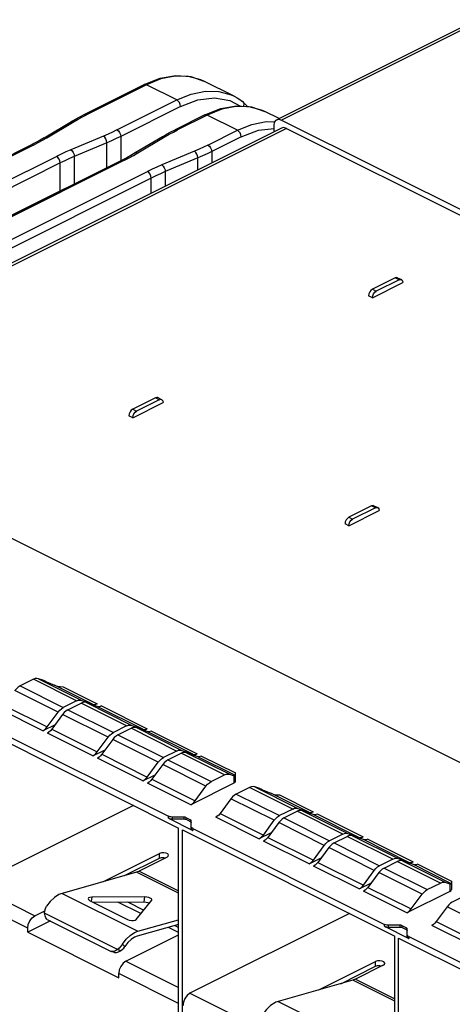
# Paper-space layout '005_EXP_CORICANT_PE_DRAWING_3_3' of a CAD drawing. Header units: millimetres. Extents: x 6 to 413, y 7 to 290.
# Tile 10 of 46: x 145 to 157, y 204 to 231. Entities that reach past the tile are written whole.
import ezdxf

# ---------------------------------------------------------------- set-up
doc = ezdxf.new("R2010")
doc.units = ezdxf.units.MM
doc.header["$LTSCALE"] = 23.1
doc.layers.add('2X6_SFP28_119A00000356A_BL437', color=7, linetype='CONTINUOUS')
doc.layers.add('QSFP_1X1_BL435', color=7, linetype='CONTINUOUS')

# ---------------------------------------------------------------- blocks, each defined once
blk = doc.blocks.new('QSFP_1X1_BL435', base_point=(136.604, 217.832))
at = {"layer": 'QSFP_1X1_BL435', "color": 7, "linetype": 'Continuous'}
for p, q in [((146.387, 228.829), (148.061, 229.666)), ((148.128, 229.662), (146.454, 228.825)), ((148.977, 229.238), (148.128, 229.662)), ((149.651, 229.804), (149.305, 229.897)), ((149.738, 229.764), (149.651, 229.804)), ((150.586, 229.34), (149.738, 229.764)), ((147.303, 228.401), (148.977, 229.238)), ((150.966, 229.05), (150.82, 229.194)), ((150.82, 229.194), (150.82, 229.194)), ((149.083, 229.055), (147.409, 228.218)), ((149.759, 228.818), (148.933, 228.405)), ((149.826, 228.814), (149, 228.401)), ((150.675, 228.39), (149.826, 228.814)), ((151.349, 228.956), (151.004, 229.049)), ((151.436, 228.916), (151.349, 228.956)), ((151.839, 228.715), (151.436, 228.916)), ((145.267, 228.18), (146.033, 228.636)), ((145.344, 228.181), (146.109, 228.637)), ((151.477, 228.632), (151.725, 228.627)), ((148.578, 228.211), (148.693, 228.278)), ((149.848, 227.976), (150.675, 228.39)), ((128.695, 219.877), (144.906, 227.982)), ((144.973, 227.978), (128.762, 219.873)), ((146.926, 228.228), (146.014, 227.846)), ((147.023, 228.041), (146.111, 227.658)), ((147.155, 228.098), (147.023, 228.041)), ((147.023, 227.344), (147.023, 228.041)), ((147.284, 228.157), (147.155, 228.098)), ((147.409, 228.218), (147.284, 228.157)), ((147.409, 228.218), (147.409, 227.537)), ((148.578, 228.211), (147.813, 227.755)), ((147.89, 227.756), (148.655, 228.212)), ((150.781, 228.207), (149.954, 227.793)), ((147.77, 227.687), (147.89, 227.756)), ((147.813, 227.755), (147.846, 227.765)), ((147.846, 227.765), (147.89, 227.756)), ((149.472, 227.804), (148.56, 227.421)), ((149.954, 227.793), (149.954, 227.473)), ((129.398, 219.554), (145.609, 227.66)), ((145.715, 227.477), (129.504, 219.371)), ((147.451, 227.558), (130.388, 219.027)), ((147.518, 227.554), (130.455, 219.022)), ((145.715, 226.698), (145.715, 227.477)), ((146.111, 227.658), (146.111, 226.888)), ((149.568, 227.617), (148.656, 227.234)), ((149.568, 227.28), (149.568, 227.617)), ((131.092, 218.704), (148.155, 227.236)), ((148.656, 227.234), (148.656, 226.824)), ((148.261, 227.053), (131.198, 218.521)), ((148.261, 226.626), (148.261, 227.053)), ((129.504, 218.592), (145.715, 226.698)), ((145.714, 226.689), (145.715, 226.698))]:
    blk.add_line(p, q, dxfattribs=at)
for points in [[(148.061, 229.666), (148.514, 229.844), (148.954, 229.919), (149.366, 229.891), (149.738, 229.764)], [(149.305, 229.897), (148.93, 229.904), (148.534, 229.825), (148.128, 229.662)], [(148.128, 229.662), (148.087, 229.672), (148.061, 229.666)], [(148.977, 229.238), (149.383, 229.401), (149.779, 229.48), (150.154, 229.473), (150.499, 229.38), (150.586, 229.34)], [(149.083, 229.055), (149.075, 229.108), (149.052, 229.162), (149.017, 229.207), (148.977, 229.238)], [(149.083, 229.055), (149.568, 229.238), (150.034, 229.294), (150.462, 229.221), (150.756, 229.064)], [(150.586, 229.34), (150.667, 229.296), (150.745, 229.248), (150.82, 229.194)], [(150.849, 229.057), (150.856, 229.074), (150.858, 229.126), (150.841, 229.172), (150.82, 229.194)], [(146.033, 228.636), (146.147, 228.702), (146.265, 228.766), (146.387, 228.829)], [(146.109, 228.637), (146.221, 228.701), (146.336, 228.764), (146.454, 228.825)], [(146.387, 228.829), (146.414, 228.835), (146.454, 228.825)], [(149.759, 228.818), (150.212, 228.996), (150.652, 229.071)], [(149.826, 228.814), (149.786, 228.824), (149.759, 228.818)], [(151.004, 229.049), (150.629, 229.056), (150.233, 228.977), (149.826, 228.814)], [(150.652, 229.071), (151.064, 229.043), (151.436, 228.916)], [(146.109, 228.637), (146.065, 228.645), (146.033, 228.636)], [(150.675, 228.39), (151.081, 228.553), (151.477, 228.632)], [(147.303, 228.401), (147.181, 228.341), (147.055, 228.284), (146.926, 228.228)], [(147.303, 228.401), (147.343, 228.37), (147.378, 228.325), (147.401, 228.271), (147.409, 228.218)], [(148.655, 228.212), (148.766, 228.277), (148.881, 228.34), (149, 228.401)], [(148.693, 228.278), (148.811, 228.342), (148.933, 228.405)], [(148.933, 228.405), (148.959, 228.411), (149, 228.401)], [(150.781, 228.207), (150.773, 228.26), (150.75, 228.314), (150.715, 228.359), (150.675, 228.39)], [(150.781, 228.207), (151.266, 228.39), (151.698, 228.442)], [(145.267, 228.18), (145.151, 228.112), (145.03, 228.046), (144.906, 227.982)], [(144.973, 227.978), (144.932, 227.989), (144.906, 227.982)], [(144.973, 227.978), (145.1, 228.044), (145.224, 228.111), (145.344, 228.181)], [(145.267, 228.18), (145.3, 228.189), (145.344, 228.181)], [(147.023, 228.041), (147.015, 228.095), (146.995, 228.15), (146.963, 228.196), (146.926, 228.228)], [(148.655, 228.212), (148.611, 228.221), (148.578, 228.211)], [(149.848, 227.976), (149.726, 227.917), (149.601, 227.86), (149.472, 227.804)], [(149.848, 227.976), (149.889, 227.946), (149.923, 227.901), (149.946, 227.847), (149.954, 227.793)], [(146.014, 227.846), (145.876, 227.786), (145.741, 227.724), (145.609, 227.66)], [(146.014, 227.846), (146.051, 227.814), (146.083, 227.767), (146.103, 227.712), (146.111, 227.658)], [(147.813, 227.755), (147.696, 227.688), (147.576, 227.622), (147.451, 227.558)], [(149.568, 227.617), (149.561, 227.671), (149.54, 227.725), (149.509, 227.772), (149.472, 227.804)], [(149.954, 227.793), (149.829, 227.733), (149.7, 227.674), (149.568, 227.617)], [(145.715, 227.477), (145.707, 227.531), (145.684, 227.584), (145.65, 227.63), (145.609, 227.66)], [(146.111, 227.658), (145.975, 227.6), (145.844, 227.539), (145.715, 227.477)], [(147.518, 227.554), (147.478, 227.564), (147.451, 227.558)], [(147.518, 227.554), (147.646, 227.62), (147.77, 227.687)], [(148.56, 227.421), (148.421, 227.361), (148.286, 227.3), (148.155, 227.236)], [(148.261, 227.053), (148.253, 227.106), (148.23, 227.16), (148.195, 227.205), (148.155, 227.236)], [(148.656, 227.234), (148.521, 227.175), (148.389, 227.115), (148.261, 227.053)], [(148.56, 227.421), (148.597, 227.389), (148.628, 227.343), (148.649, 227.288), (148.656, 227.234)], [(145.715, 226.698), (145.844, 226.76), (145.975, 226.82), (145.977, 226.821)]]:
    blk.add_lwpolyline(points, dxfattribs=at)
blk = doc.blocks.new('2X6_SFP28_119A00000356A_BL437', base_point=(162.4, 209.213))
at = {"layer": '2X6_SFP28_119A00000356A_BL437', "color": 7, "linetype": 'Continuous'}
for p, q in [((157.374, 231.482), (151.776, 228.684)), ((157.508, 231.474), (151.911, 228.675)), ((151.911, 228.675), (188.122, 210.57)), ((151.91, 228.451), (134.39, 219.691)), ((152.044, 228.442), (134.597, 219.718)), ((151.698, 228.345), (151.698, 228.521)), ((152.044, 228.442), (188, 210.464)), ((155.087, 224.263), (154.451, 223.944)), ((154.451, 223.706), (155.3, 224.13)), ((155.194, 224.21), (154.557, 223.891)), ((155.194, 224.21), (155.087, 224.263)), ((155.155, 224.267), (155.261, 224.214)), ((154.451, 223.944), (154.557, 223.891)), ((154.451, 223.706), (154.345, 223.759)), ((148.381, 220.909), (147.744, 220.591)), ((148.487, 220.856), (147.851, 220.538)), ((148.487, 220.856), (148.381, 220.909)), ((148.448, 220.914), (148.554, 220.861)), ((147.744, 220.353), (148.593, 220.777)), ((147.744, 220.591), (147.851, 220.538)), ((147.744, 220.353), (147.638, 220.406)), ((137.973, 220.171), (171.347, 203.484)), ((154.427, 217.886), (153.79, 217.568)), ((154.533, 217.833), (153.896, 217.515)), ((154.533, 217.833), (154.427, 217.886)), ((154.494, 217.891), (154.6, 217.838)), ((153.79, 217.33), (154.639, 217.754)), ((153.79, 217.568), (153.896, 217.515)), ((153.79, 217.33), (153.684, 217.383)), ((144.965, 213.037), (144.594, 212.852)), ((144.594, 212.852), (145.803, 212.247)), ((146.174, 212.432), (144.965, 213.037)), ((145.111, 213.054), (146.32, 212.449)), ((145.227, 213.012), (145.111, 213.054)), ((145.333, 212.97), (145.559, 212.873)), ((146.624, 212.34), (145.559, 212.873)), ((145.657, 212.117), (144.448, 212.722)), ((145.802, 212.826), (146.746, 212.354)), ((144.144, 212.309), (145.353, 211.705)), ((146.174, 212.432), (145.803, 212.247)), ((145.93, 212.183), (146.301, 212.369)), ((147.574, 211.732), (146.301, 212.369)), ((146.32, 212.449), (146.624, 212.34)), ((146.448, 212.385), (147.72, 211.749)), ((146.751, 212.277), (146.448, 212.385)), ((146.746, 212.354), (146.658, 212.31)), ((146.873, 212.291), (148.146, 211.654)), ((145.231, 211.597), (144.022, 212.202)), ((145.353, 211.705), (145.657, 212.117)), ((145.784, 212.054), (145.48, 211.641)), ((145.751, 212.215), (145.803, 212.247)), ((145.829, 212.107), (145.784, 212.054)), ((147.057, 211.417), (145.784, 212.054)), ((145.93, 212.183), (147.203, 211.547)), ((148.024, 211.64), (146.751, 212.277)), ((143.089, 211.849), (149.029, 208.879)), ((143.377, 211.888), (148.741, 209.206)), ((145.574, 211.768), (145.231, 211.597)), ((147.574, 211.732), (147.203, 211.547)), ((147.72, 211.749), (148.024, 211.64)), ((146.631, 210.897), (145.359, 211.533)), ((145.48, 211.641), (146.753, 211.005)), ((147.152, 211.515), (147.203, 211.547)), ((147.33, 211.483), (147.701, 211.669)), ((147.33, 211.483), (148.603, 210.847)), ((148.974, 211.032), (147.701, 211.669)), ((147.848, 211.685), (149.12, 211.049)), ((148.151, 211.577), (147.848, 211.685)), ((148.058, 211.61), (148.146, 211.654)), ((149.424, 210.94), (148.151, 211.577)), ((148.273, 211.591), (149.546, 210.954)), ((146.753, 211.005), (147.057, 211.417)), ((147.184, 211.354), (146.88, 210.941)), ((147.229, 211.407), (147.184, 211.354)), ((148.457, 210.717), (147.184, 211.354)), ((146.631, 210.897), (146.974, 211.068)), ((146.88, 210.941), (148.153, 210.305)), ((148.974, 211.032), (148.603, 210.847)), ((148.73, 210.783), (149.101, 210.969)), ((150.31, 210.364), (149.101, 210.969)), ((149.12, 211.049), (149.424, 210.94)), ((149.248, 210.985), (150.457, 210.381)), ((149.551, 210.877), (149.248, 210.985)), ((149.458, 210.91), (149.546, 210.954)), ((148.031, 210.197), (146.759, 210.833)), ((148.153, 210.305), (148.457, 210.717)), ((148.584, 210.653), (148.28, 210.241)), ((148.552, 210.815), (148.603, 210.847)), ((148.629, 210.707), (148.584, 210.653)), ((149.793, 210.049), (148.584, 210.653)), ((148.73, 210.783), (149.94, 210.179)), ((150.617, 210.344), (149.551, 210.877)), ((149.673, 210.891), (150.617, 210.419)), ((148.031, 210.197), (148.374, 210.368)), ((149.94, 210.179), (150.31, 210.364)), ((150.457, 210.381), (150.573, 210.339)), ((150.617, 210.184), (150.617, 210.419)), ((149.368, 209.529), (148.159, 210.133)), ((148.28, 210.241), (149.49, 209.637)), ((150.573, 210.131), (149.368, 209.529)), ((150.573, 210.339), (150.573, 210.131)), ((149.49, 209.637), (149.793, 210.049)), ((151.01, 210.014), (150.64, 209.829)), ((150.64, 209.829), (151.849, 209.224)), ((152.22, 209.409), (151.01, 210.014)), ((151.157, 210.031), (152.366, 209.426)), ((151.273, 209.989), (151.157, 210.031)), ((151.379, 209.947), (151.605, 209.85)), ((152.67, 209.318), (151.605, 209.85)), ((150.493, 209.699), (150.19, 209.287)), ((151.702, 209.094), (150.493, 209.699)), ((151.848, 209.803), (152.791, 209.331)), ((147.765, 209.511), (143.301, 207.279)), ((150.19, 209.287), (151.399, 208.682)), ((152.22, 209.409), (151.849, 209.224)), ((151.976, 209.16), (152.347, 209.346)), ((153.62, 208.709), (152.347, 209.346)), ((152.366, 209.426), (152.67, 209.318)), ((152.493, 209.362), (153.766, 208.726)), ((152.797, 209.254), (152.493, 209.362)), ((152.791, 209.331), (152.703, 209.287)), ((154.07, 208.617), (152.797, 209.254)), ((152.919, 209.268), (154.191, 208.631)), ((148.741, 209.153), (148.741, 209.206)), ((148.741, 209.153), (149.422, 208.812)), ((148.847, 209.184), (148.847, 209.131)), ((149.184, 209.184), (148.847, 209.184)), ((148.847, 209.131), (149.184, 209.131)), ((149.184, 209.131), (149.184, 209.184)), ((149.226, 209.175), (149.226, 209.122)), ((149.226, 209.175), (149.361, 209.108)), ((149.361, 209.055), (149.226, 209.122)), ((149.361, 209.055), (149.361, 209.108)), ((149.378, 208.865), (149.378, 209.087)), ((151.277, 208.574), (150.068, 209.179)), ((151.399, 208.682), (151.702, 209.094)), ((151.83, 209.031), (151.526, 208.618)), ((151.797, 209.192), (151.849, 209.224)), ((151.875, 209.084), (151.83, 209.031)), ((153.102, 208.394), (151.83, 209.031)), ((151.976, 209.16), (153.249, 208.524)), ((149.029, 196.149), (149.029, 208.879)), ((149.135, 196.096), (149.135, 208.826)), ((149.135, 208.826), (155.074, 205.856)), ((149.422, 208.865), (149.422, 208.812)), ((149.422, 208.865), (154.786, 206.183)), ((151.62, 208.745), (151.277, 208.574)), ((153.62, 208.709), (153.249, 208.524)), ((153.766, 208.726), (154.07, 208.617)), ((152.677, 207.874), (151.404, 208.511)), ((151.526, 208.618), (152.799, 207.982)), ((153.197, 208.492), (153.249, 208.524)), ((153.376, 208.46), (153.747, 208.646)), ((153.376, 208.46), (154.649, 207.824)), ((155.02, 208.009), (153.747, 208.646)), ((153.893, 208.662), (155.166, 208.026)), ((154.197, 208.554), (153.893, 208.662)), ((154.103, 208.587), (154.191, 208.631)), ((155.47, 207.917), (154.197, 208.554)), ((154.319, 208.568), (155.592, 207.931)), ((146.908, 207.375), (148.492, 208.167)), ((148.492, 208.036), (148.492, 208.167)), ((152.799, 207.982), (153.102, 208.394)), ((153.23, 208.331), (152.926, 207.918)), ((153.275, 208.384), (153.23, 208.331)), ((154.503, 207.694), (153.23, 208.331)), ((147.519, 207.549), (148.492, 208.036)), ((148.704, 208.061), (147.928, 207.673)), ((152.677, 207.874), (153.02, 208.045)), ((152.926, 207.918), (154.199, 207.282)), ((155.02, 208.009), (154.649, 207.824)), ((154.776, 207.76), (155.147, 207.946)), ((156.356, 207.341), (155.147, 207.946)), ((155.166, 208.026), (155.47, 207.917)), ((155.293, 207.962), (156.503, 207.358)), ((155.597, 207.854), (155.293, 207.962)), ((155.503, 207.887), (155.592, 207.931)), ((147.854, 207.644), (145.767, 207.051)), ((149.029, 207.057), (147.854, 207.644)), ((147.928, 207.673), (149.029, 207.122)), ((154.077, 207.174), (152.804, 207.811)), ((154.199, 207.282), (154.503, 207.694)), ((154.63, 207.631), (154.326, 207.218)), ((154.597, 207.792), (154.649, 207.824)), ((154.675, 207.684), (154.63, 207.631)), ((155.839, 207.026), (154.63, 207.631)), ((154.776, 207.76), (155.985, 207.156)), ((156.662, 207.321), (155.597, 207.854)), ((155.719, 207.868), (156.662, 207.396)), ((154.077, 207.174), (154.42, 207.345)), ((155.985, 207.156), (156.356, 207.341)), ((156.503, 207.358), (156.618, 207.316)), ((156.662, 207.396), (156.662, 207.161)), ((143.301, 207.279), (145.009, 206.426)), ((145.767, 207.051), (147.888, 205.991)), ((155.414, 206.506), (154.204, 207.11)), ((154.326, 207.218), (155.535, 206.614)), ((156.618, 207.108), (155.414, 206.506)), ((156.618, 207.316), (156.618, 207.108)), ((144.807, 206.079), (143.1, 206.933)), ((146.539, 206.852), (147.594, 206.325)), ((146.601, 206.944), (146.585, 206.829)), ((148.085, 206.952), (146.601, 206.944)), ((146.633, 206.805), (148.066, 206.813)), ((147.976, 206.486), (147.33, 206.809)), ((147.599, 206.81), (148.054, 206.583)), ((147.845, 206.322), (148.275, 206.858)), ((148.066, 206.813), (148.085, 206.952)), ((148.275, 206.858), (148.28, 206.87)), ((155.535, 206.614), (155.839, 207.026)), ((157.056, 206.991), (156.685, 206.806)), ((145.009, 206.426), (145.283, 206.563)), ((156.539, 206.676), (156.235, 206.264)), ((157.748, 206.071), (156.539, 206.676)), ((145.441, 206.281), (144.807, 205.964)), ((147.319, 205.479), (145.279, 206.498)), ((145.354, 206.325), (147.145, 205.429)), ((147.888, 205.991), (149.029, 206.314)), ((153.811, 206.488), (149.347, 204.257)), ((156.235, 206.264), (157.444, 205.659)), ((144.807, 205.964), (144.807, 206.079)), ((144.807, 205.964), (147.353, 204.692)), ((149.029, 206.18), (147.869, 205.851)), ((149.029, 205.96), (148.747, 206.101)), ((148.92, 206.15), (149.029, 206.095)), ((154.786, 206.13), (154.786, 206.183)), ((154.786, 206.13), (155.468, 205.789)), ((154.892, 206.161), (154.892, 206.108)), ((155.23, 206.161), (154.892, 206.161)), ((154.892, 206.108), (155.23, 206.108)), ((155.23, 206.108), (155.23, 206.161)), ((155.272, 206.152), (155.272, 206.1)), ((155.272, 206.152), (155.407, 206.085)), ((155.407, 206.032), (155.272, 206.1)), ((155.407, 206.032), (155.407, 206.085)), ((155.424, 205.842), (155.424, 206.064)), ((157.323, 205.551), (156.114, 206.156)), ((147.554, 205.153), (149.029, 205.89)), ((155.074, 193.126), (155.074, 205.856)), ((155.18, 193.073), (155.18, 205.803)), ((155.18, 205.803), (161.12, 202.834)), ((155.468, 205.842), (155.468, 205.789)), ((155.468, 205.842), (160.832, 203.16)), ((147.233, 205.398), (147.145, 205.429)), ((147.525, 205.567), (147.456, 205.634)), ((147.554, 205.153), (149.029, 204.416)), ((152.954, 204.353), (154.538, 205.145)), ((154.538, 205.013), (154.538, 205.145)), ((153.565, 204.526), (154.538, 205.013)), ((154.75, 205.039), (153.973, 204.65)), ((147.353, 204.692), (147.353, 204.806)), ((149.029, 203.968), (147.353, 204.806)), ((153.9, 204.621), (151.812, 204.028)), ((155.074, 204.034), (153.9, 204.621)), ((153.973, 204.65), (155.074, 204.1)), ((149.347, 204.257), (151.054, 203.403)), ((151.812, 204.028), (153.934, 202.968))]:
    blk.add_line(p, q, dxfattribs=at)
for points in [[(151.698, 228.521), (151.715, 228.613), (151.761, 228.674), (151.776, 228.684)], [(151.776, 228.684), (151.829, 228.696), (151.911, 228.675)], [(152.044, 228.442), (151.962, 228.463), (151.91, 228.45)], [(155.155, 224.267), (155.128, 224.273), (155.087, 224.263)], [(155.194, 224.21), (155.234, 224.22), (155.261, 224.214)], [(155.261, 224.214), (155.268, 224.209), (155.291, 224.179), (155.3, 224.131)], [(154.376, 223.869), (154.353, 223.816), (154.345, 223.76)], [(154.451, 223.944), (154.41, 223.914), (154.376, 223.869)], [(154.451, 223.707), (154.459, 223.763), (154.482, 223.816), (154.517, 223.861), (154.557, 223.891)], [(148.448, 220.914), (148.421, 220.92), (148.381, 220.909)], [(148.487, 220.856), (148.528, 220.867), (148.554, 220.86)], [(148.554, 220.86), (148.562, 220.856), (148.585, 220.826), (148.593, 220.778)], [(147.744, 220.591), (147.704, 220.561), (147.67, 220.516)], [(147.67, 220.516), (147.647, 220.463), (147.638, 220.406)], [(147.744, 220.353), (147.753, 220.41), (147.776, 220.463), (147.81, 220.508), (147.851, 220.538)], [(154.494, 217.891), (154.467, 217.897), (154.427, 217.886)], [(154.533, 217.833), (154.573, 217.844), (154.6, 217.838)], [(154.6, 217.838), (154.608, 217.833), (154.631, 217.803), (154.639, 217.755)], [(153.79, 217.568), (153.749, 217.538), (153.715, 217.493)], [(153.79, 217.33), (153.799, 217.387), (153.822, 217.44), (153.856, 217.485), (153.896, 217.515)], [(153.715, 217.493), (153.692, 217.44), (153.684, 217.384)], [(144.594, 212.852), (144.542, 212.819), (144.493, 212.775), (144.448, 212.722)], [(145.111, 213.054), (145.066, 213.062), (145.016, 213.056), (144.965, 213.037)], [(145.333, 212.97), (145.295, 212.986), (145.259, 213), (145.227, 213.012)], [(145.559, 212.873), (145.633, 212.848), (145.715, 212.832), (145.802, 212.826)], [(146.174, 212.432), (146.225, 212.452), (146.275, 212.457), (146.32, 212.449)], [(146.448, 212.385), (146.402, 212.394), (146.353, 212.388), (146.301, 212.369)], [(146.624, 212.34), (146.662, 212.333), (146.703, 212.338), (146.746, 212.354)], [(146.873, 212.291), (146.83, 212.275), (146.789, 212.27), (146.751, 212.277)], [(145.657, 212.117), (145.702, 212.171), (145.751, 212.215)], [(145.93, 212.183), (145.879, 212.151), (145.829, 212.107)], [(147.574, 211.732), (147.626, 211.752), (147.675, 211.757), (147.72, 211.749)], [(145.231, 211.597), (145.274, 211.624), (145.315, 211.66), (145.353, 211.705)], [(145.48, 211.641), (145.443, 211.597), (145.401, 211.56), (145.359, 211.533)], [(147.057, 211.417), (147.102, 211.471), (147.152, 211.515)], [(147.33, 211.483), (147.279, 211.451), (147.229, 211.407)], [(147.848, 211.685), (147.802, 211.694), (147.753, 211.688), (147.701, 211.669)], [(148.024, 211.64), (148.062, 211.633), (148.103, 211.638), (148.146, 211.654)], [(148.273, 211.591), (148.23, 211.574), (148.189, 211.57), (148.151, 211.577)], [(146.631, 210.897), (146.674, 210.924), (146.715, 210.96), (146.753, 211.005)], [(146.88, 210.941), (146.843, 210.897), (146.802, 210.86), (146.759, 210.833)], [(148.974, 211.032), (149.026, 211.052), (149.075, 211.057), (149.12, 211.049)], [(149.248, 210.985), (149.202, 210.994), (149.153, 210.988), (149.101, 210.969)], [(149.424, 210.94), (149.462, 210.933), (149.503, 210.938), (149.546, 210.954)], [(148.457, 210.717), (148.502, 210.771), (148.552, 210.815)], [(148.73, 210.783), (148.679, 210.751), (148.629, 210.707)], [(149.673, 210.891), (149.63, 210.874), (149.589, 210.87), (149.551, 210.877)], [(150.31, 210.364), (150.362, 210.383), (150.411, 210.389), (150.457, 210.381)], [(148.031, 210.197), (148.074, 210.224), (148.115, 210.26), (148.153, 210.305)], [(148.28, 210.241), (148.243, 210.197), (148.202, 210.16), (148.159, 210.133)], [(149.793, 210.049), (149.839, 210.103), (149.888, 210.146), (149.94, 210.179)], [(150.573, 210.131), (150.596, 210.147), (150.611, 210.165), (150.617, 210.184)], [(150.64, 209.829), (150.588, 209.796), (150.539, 209.753), (150.493, 209.699)], [(151.157, 210.031), (151.112, 210.039), (151.062, 210.033), (151.01, 210.014)], [(151.379, 209.947), (151.341, 209.963), (151.304, 209.977), (151.273, 209.989)], [(151.605, 209.85), (151.678, 209.825), (151.761, 209.809), (151.848, 209.803)], [(149.368, 209.529), (149.411, 209.556), (149.452, 209.592), (149.49, 209.637)], [(150.19, 209.287), (150.152, 209.242), (150.111, 209.206), (150.068, 209.179)], [(152.22, 209.409), (152.271, 209.429), (152.321, 209.434), (152.366, 209.426)], [(152.493, 209.362), (152.448, 209.371), (152.398, 209.365), (152.347, 209.346)], [(152.67, 209.318), (152.707, 209.311), (152.748, 209.315), (152.791, 209.331)], [(152.919, 209.268), (152.876, 209.252), (152.835, 209.247), (152.797, 209.254)], [(148.847, 209.184), (148.808, 209.187), (148.772, 209.194), (148.741, 209.206)], [(148.741, 209.153), (148.772, 209.141), (148.808, 209.134), (148.847, 209.131)], [(149.226, 209.175), (149.214, 209.18), (149.199, 209.183), (149.184, 209.184)], [(149.184, 209.131), (149.199, 209.13), (149.214, 209.127), (149.226, 209.122)], [(149.378, 209.087), (149.376, 209.095), (149.37, 209.102), (149.361, 209.108)], [(149.361, 209.055), (149.37, 209.049), (149.376, 209.042), (149.378, 209.034)], [(151.702, 209.094), (151.748, 209.148), (151.797, 209.192)], [(151.976, 209.16), (151.924, 209.128), (151.875, 209.084)], [(149.422, 208.865), (149.399, 208.881), (149.384, 208.899), (149.378, 208.918)], [(149.378, 208.865), (149.384, 208.846), (149.399, 208.828), (149.422, 208.812)], [(153.62, 208.709), (153.671, 208.729), (153.721, 208.734), (153.766, 208.726)], [(151.277, 208.574), (151.32, 208.601), (151.361, 208.637), (151.399, 208.682)], [(151.526, 208.618), (151.488, 208.574), (151.447, 208.537), (151.404, 208.511)], [(153.102, 208.394), (153.148, 208.448), (153.197, 208.492)], [(153.376, 208.46), (153.325, 208.428), (153.275, 208.384)], [(153.893, 208.662), (153.848, 208.671), (153.799, 208.665), (153.747, 208.646)], [(154.07, 208.617), (154.107, 208.611), (154.149, 208.615), (154.191, 208.631)], [(154.319, 208.568), (154.276, 208.552), (154.235, 208.547), (154.197, 208.554)], [(148.748, 208.115), (148.747, 208.123), (148.725, 208.155), (148.679, 208.178), (148.616, 208.189), (148.55, 208.185), (148.492, 208.167)], [(148.492, 208.036), (148.55, 208.053), (148.616, 208.057), (148.675, 208.047)], [(148.704, 208.061), (148.74, 208.09), (148.748, 208.115)], [(152.677, 207.874), (152.72, 207.901), (152.761, 207.937), (152.799, 207.982)], [(152.926, 207.918), (152.888, 207.874), (152.847, 207.837), (152.804, 207.811)], [(155.02, 208.009), (155.071, 208.029), (155.121, 208.034), (155.166, 208.026)], [(155.293, 207.962), (155.248, 207.971), (155.199, 207.965), (155.147, 207.946)], [(155.47, 207.917), (155.507, 207.911), (155.549, 207.915), (155.592, 207.931)], [(147.928, 207.673), (147.903, 207.662), (147.878, 207.652), (147.854, 207.644)], [(154.503, 207.694), (154.548, 207.748), (154.597, 207.792)], [(154.776, 207.76), (154.725, 207.728), (154.675, 207.684)], [(155.719, 207.868), (155.676, 207.852), (155.635, 207.847), (155.597, 207.854)], [(156.356, 207.341), (156.408, 207.36), (156.457, 207.366), (156.503, 207.358)], [(145.767, 207.051), (145.736, 207.041), (145.705, 207.029), (145.674, 207.015)], [(154.077, 207.174), (154.12, 207.201), (154.161, 207.237), (154.199, 207.282)], [(154.326, 207.218), (154.288, 207.174), (154.247, 207.137), (154.204, 207.11)], [(155.839, 207.026), (155.884, 207.08), (155.934, 207.124), (155.985, 207.156)], [(156.618, 207.108), (156.642, 207.124), (156.657, 207.142), (156.662, 207.161)], [(145.674, 207.015), (145.553, 206.937), (145.437, 206.828), (145.335, 206.695)], [(146.601, 206.944), (146.546, 206.939), (146.508, 206.924), (146.494, 206.903)], [(146.494, 206.903), (146.504, 206.877), (146.539, 206.852)], [(148.066, 206.813), (148.12, 206.809), (148.172, 206.798), (148.217, 206.781)], [(148.235, 206.921), (148.191, 206.938), (148.139, 206.949), (148.085, 206.952)], [(148.28, 206.87), (148.28, 206.878), (148.266, 206.9), (148.235, 206.921)], [(156.685, 206.806), (156.634, 206.773), (156.584, 206.73), (156.539, 206.676)], [(145.279, 206.498), (145.283, 206.565), (145.302, 206.632), (145.335, 206.695)], [(155.414, 206.506), (155.457, 206.533), (155.498, 206.569), (155.535, 206.614)], [(144.807, 206.079), (144.823, 206.182), (144.866, 206.282), (144.931, 206.368), (145.009, 206.426)], [(145.354, 206.325), (145.318, 206.37), (145.292, 206.427), (145.279, 206.498)], [(147.594, 206.325), (147.646, 206.306), (147.707, 206.295), (147.767, 206.294), (147.816, 206.304), (147.845, 206.322)], [(156.235, 206.264), (156.198, 206.219), (156.157, 206.183), (156.114, 206.156)], [(147.456, 205.634), (147.559, 205.768), (147.674, 205.876), (147.796, 205.954)], [(147.796, 205.954), (147.827, 205.969), (147.857, 205.981), (147.888, 205.991)], [(154.892, 206.161), (154.854, 206.164), (154.817, 206.171), (154.786, 206.183)], [(154.786, 206.13), (154.817, 206.118), (154.854, 206.111), (154.892, 206.108)], [(155.272, 206.152), (155.26, 206.157), (155.245, 206.16), (155.23, 206.161)], [(155.23, 206.108), (155.245, 206.107), (155.26, 206.104), (155.272, 206.1)], [(155.424, 206.064), (155.422, 206.072), (155.416, 206.079), (155.407, 206.085)], [(155.407, 206.032), (155.416, 206.026), (155.422, 206.019), (155.424, 206.011)], [(147.796, 205.822), (147.699, 205.76), (147.607, 205.673), (147.525, 205.567)], [(147.869, 205.851), (147.845, 205.843), (147.82, 205.834), (147.796, 205.822)], [(155.468, 205.842), (155.444, 205.858), (155.429, 205.876), (155.424, 205.895)], [(155.424, 205.842), (155.429, 205.823), (155.444, 205.805), (155.468, 205.789)], [(147.319, 205.479), (147.261, 205.445), (147.203, 205.429), (147.145, 205.429)], [(147.233, 205.398), (147.291, 205.397), (147.349, 205.414), (147.407, 205.447)], [(147.456, 205.634), (147.414, 205.576), (147.367, 205.523), (147.319, 205.479)], [(147.373, 205.46), (147.356, 205.466), (147.337, 205.472), (147.319, 205.479)], [(147.407, 205.447), (147.396, 205.452), (147.385, 205.456), (147.373, 205.46)], [(147.407, 205.447), (147.452, 205.482), (147.492, 205.523), (147.525, 205.567)], [(147.554, 205.153), (147.477, 205.095), (147.412, 205.01), (147.369, 204.909), (147.353, 204.806)], [(154.794, 205.092), (154.793, 205.101), (154.771, 205.132), (154.724, 205.155), (154.662, 205.166), (154.596, 205.163), (154.538, 205.145)], [(154.538, 205.013), (154.596, 205.031), (154.662, 205.034), (154.72, 205.024)], [(154.75, 205.039), (154.786, 205.067), (154.794, 205.092)], [(153.973, 204.65), (153.949, 204.639), (153.924, 204.629), (153.9, 204.621)], [(149.347, 204.257), (149.269, 204.199), (149.205, 204.113), (149.161, 204.012), (149.146, 203.91)], [(151.812, 204.028), (151.782, 204.018), (151.751, 204.006), (151.72, 203.992)], [(151.72, 203.992), (151.598, 203.914), (151.483, 203.805), (151.381, 203.672)]]:
    blk.add_lwpolyline(points, dxfattribs=at)
for centre in [(150.467, 210.392), (156.512, 207.369)]:
    blk.add_ellipse(centre, major_axis=(0.15, -0.065), ratio=0.060112, start_param=-0.759518, end_param=0.025881, dxfattribs=at)

psp = doc.layouts.new('005_EXP_CORICANT_PE_DRAWING_3_3')

# ---------------------------------------------------------------- block references
at = {"layer": '2X6_SFP28_119A00000356A_BL437'}
psp.add_blockref('2X6_SFP28_119A00000356A_BL437', (162.4, 209.213), dxfattribs=at)
at = {"layer": 'QSFP_1X1_BL435'}
psp.add_blockref('QSFP_1X1_BL435', (136.604, 217.832), dxfattribs=at)

doc.saveas('drawing.dxf')
